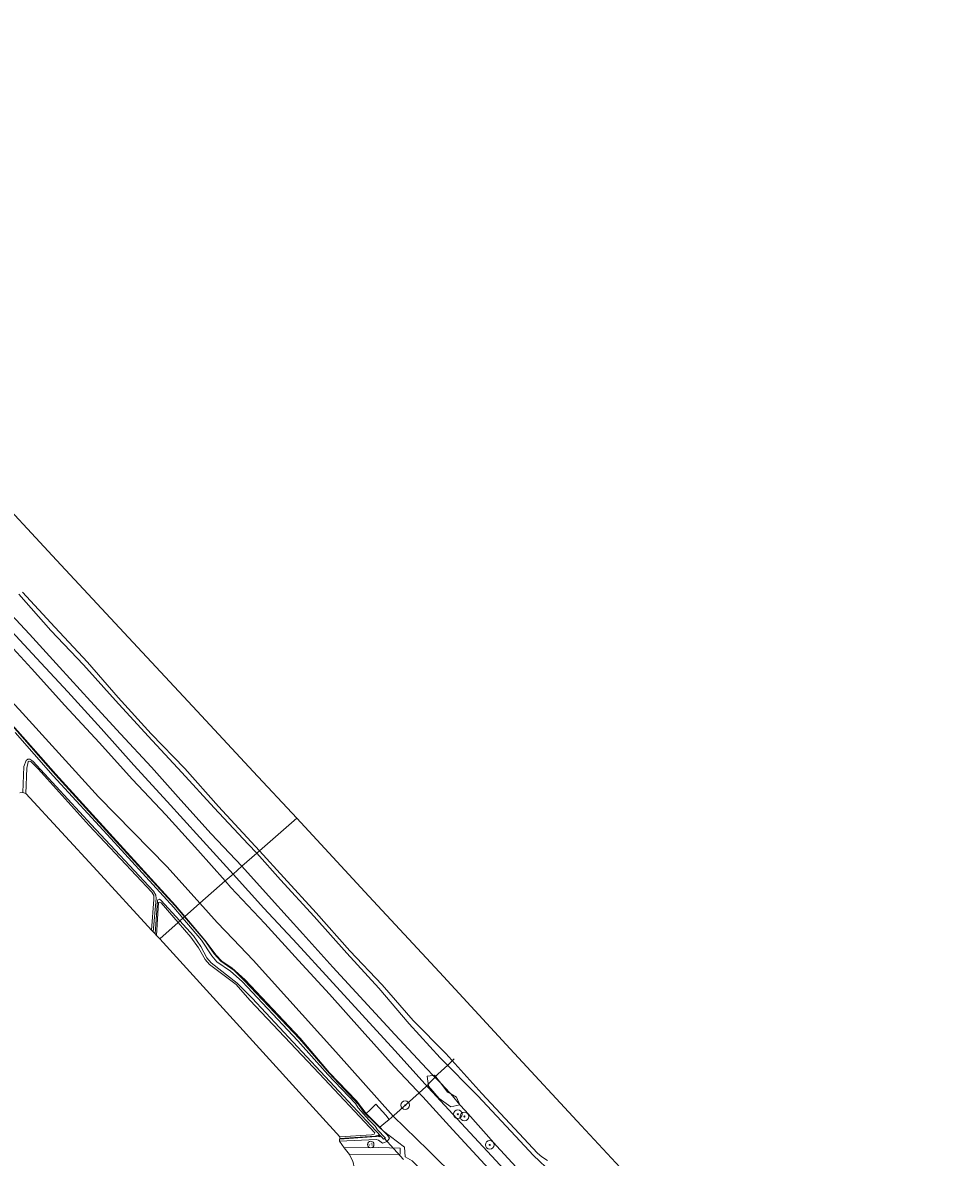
# Model space of a CAD drawing. Extents: x 130905 to 137824, y 412333 to 417928.
# Tile 127 of 256: x 133941 to 134370, y 412939 to 413460. Entities that reach past the tile are written whole.
import ezdxf
from ezdxf.enums import TextEntityAlignment as Align
from ezdxf.lldxf.tags import DXFTag

# ---------------------------------------------------------------- set-up
doc = ezdxf.new("R2010")
doc.units = 0
for name, color, linetype, lineweight in [('B-ME-GR-BOOM-S', 90, 'Continuous', 25), ('B-ME-GR-BOUWLAND_AKKERBOUW-GV', 80, 'Continuous', 13), ('B-ME-GR-GRAS-GV', 60, 'Continuous', 13), ('B-ME-GR-HOUTWAL-GV', 40, 'Continuous', 13), ('B-ME-GW-TALUD_KRUIN-G', 90, 'Continuous', 18), ('B-ME-GW-TALUD_TEEN-G', 90, 'Continuous', 18), ('B-ME-IE-MEUBILAIR_WEGMEUBILAIR-S', 7, 'Continuous', 25), ('B-ME-IE-TERREINAFSCHEIDING_DOORGANG-G', 210, 'Continuous', 18), ('B-ME-IE-TERREINAFSCHEIDING_KUNSTMATIG_HEKWERK-G', 20, 'IE-TERREINAFSCHEIDING-KUNSTMATIG', 18), ('B-ME-KG-GRENS_OPNAME-G', 210, 'KG-OPNAME', 18), ('B-ME-KW-KUNSTWERK_DUIKER-G', 170, 'Continuous', 18), ('B-ME-OB-OEVERVOORZIENING-G', 7, 'Continuous', 18), ('B-ME-OG-WATER_KANAAL-GV', 120, 'Continuous', 18), ('B-ME-OG-WATER_SLOOT-G', 120, 'Continuous', 18), ('B-ME-OG-WATER_SLOOT-GV', 120, 'Continuous', 18), ('B-ME-VH-ONVERHARD-GV', 252, 'Continuous', 18)]:
    doc.layers.add(name, color=color, linetype=linetype, lineweight=lineweight)
doc.styles.add('NLCS-ISO', font='NLCS-ISO.ttf')
doc.styles.get("Standard").update_dxf_attribs({"font": 'arial.ttf'})
doc.linetypes.add('IE-TERREINAFSCHEIDING-KUNSTMATIG', pattern='A,4,[82,NLCS.SHX,S=0.75,R=90,X=0,Y=0],4,-2', length=10)
tags = doc.linetypes.add('KG-OPNAME', pattern='A,5.5,-2,["O",Standard,S=1.8,R=0,X=-0.5,Y=-0.9],-2,5.5,-2,[5,NLCS.SHX,S=0.75,R=0,X=0,Y=0],-2', length=19).pattern_tags.tags
tags[6] = DXFTag(74, 10)

# ---------------------------------------------------------------- blocks, each defined once
blk = doc.blocks.new('SGR-BOOM_01-SO')
at = {"linetype": 'ByBlock', "lineweight": 18}
h = blk.add_hatch(color=0, dxfattribs=at)
h.dxf.hatch_style = 1
edge = h.paths.add_edge_path()
edge.add_arc((0, 0), 0.25, 0, 360)
at = {"color": 0, "linetype": 'ByBlock', "lineweight": 18}
for radius in [2, 0.25]:
    blk.add_circle((0, 0), radius, dxfattribs=at)
blk = doc.blocks.new('SIE-WEG_PAAL_VERKEERSBORD-SO')
at = {"color": 0, "linetype": 'ByBlock', "lineweight": 18}
blk.add_circle((0, 0), 1.5, dxfattribs=at)
at = {"color": 0, "linetype": 'ByBlock', "lineweight": 18, "style": 'NLCS-ISO'}
blk.add_text('vb', height=1.5, dxfattribs=at).set_placement((0, 0.13), align=Align.MIDDLE_CENTER)

msp = doc.modelspace()

# ---------------------------------------------------------------- linework, layer by layer
at = {"layer": 'B-ME-GR-BOUWLAND_AKKERBOUW-GV'}
msp.add_polyline3d([(134001.186, 413057.411, 0.528), (134000.094, 413043.329, 0.602), (133975.043, 413070.553, 0.636), (133942.364, 413106.065, 0.681), (133942.725, 413117.762, 0.446), (133943.379, 413120.665, 0.401), (133943.885, 413120.933, 0.349), (133944.623, 413120.757, 0.353), (133947.95, 413117.463, 0.489), (133971.507, 413091.407, 0.682), (134000.241, 413060.693, 0.582), (134001.189, 413059.239, 0.536)], close=True, dxfattribs=at)
at = {"layer": 'B-ME-GR-GRAS-GV'}
for points in [[(133940.826, 413198.654, 1.778), (133955.641, 413182.616, 1.778), (133970.667, 413166.437, 1.778), (133984.783, 413150.287, 1.778), (133999.947, 413133.5, 1.778), (134015.451, 413117.626, 1.778), (134030.944, 413100.167, 1.778), (134045.889, 413083.886, 1.778), (134049.733, 413079.702, 1.778), (134048.476, 413078.597, 2.85), (134044.635, 413082.848, 2.851), (134028.953, 413099.509, 2.936), (134014.114, 413115.791, 2.998), (133998.607, 413132.51, 2.983), (133983.504, 413148.88, 3.051), (133968.878, 413165.213, 3.072), (133953.824, 413180.958, 3.14), (133939.109, 413197.694, 3.053)], [(133939.109, 413197.694, 3.053), (133953.824, 413180.958, 3.14), (133968.878, 413165.213, 3.072), (133983.504, 413148.88, 3.051), (133998.607, 413132.51, 2.983), (134014.114, 413115.791, 2.998), (134028.953, 413099.509, 2.936), (134044.635, 413082.848, 2.851), (134048.476, 413078.597, 2.85), (134041.675, 413072.625, 3.631), (134027.503, 413087.561, 3.675), (134013.579, 413102.998, 3.631), (134000.069, 413118.215, 3.608), (133985.811, 413133.465, 3.644), (133972.061, 413148.537, 3.638), (133957.858, 413164.184, 3.591), (133943.929, 413179.291, 3.565), (133929.168, 413195.102, 3.621)], [(133929.168, 413195.102, 3.621), (133943.929, 413179.291, 3.565), (133957.858, 413164.184, 3.591), (133972.061, 413148.537, 3.638), (133985.811, 413133.465, 3.644), (134000.069, 413118.215, 3.608), (134013.579, 413102.998, 3.631), (134027.503, 413087.561, 3.675), (134041.675, 413072.625, 3.631), (134037.599, 413069.045, 5.44), (134022.323, 413085.874, 5.471), (134007.379, 413102.488, 5.41), (133991.98, 413119.146, 5.418), (133977.02, 413136.027, 5.407), (133961.634, 413152.775, 5.441), (133945.294, 413170.525, 5.448), (133930.016, 413186.73, 5.48)], [(133930.016, 413186.73, 5.48), (133945.294, 413170.525, 5.448), (133961.634, 413152.775, 5.441), (133977.02, 413136.027, 5.407), (133991.98, 413119.146, 5.418), (134007.379, 413102.488, 5.41), (134022.323, 413085.874, 5.471), (134037.599, 413069.045, 5.44), (134034.015, 413065.898, 5.477), (134021.444, 413080.122, 5.502), (134006.666, 413096.222, 5.493), (133991.29, 413112.597, 5.415), (133976.081, 413129.606, 5.442), (133960.227, 413146.596, 5.382), (133944.89, 413163.546, 5.432), (133929.53, 413180.13, 5.406)], [(133929.53, 413180.13, 5.406), (133944.89, 413163.546, 5.432), (133960.227, 413146.596, 5.382), (133976.081, 413129.606, 5.442), (133991.29, 413112.597, 5.415), (134006.666, 413096.222, 5.493), (134021.444, 413080.122, 5.502), (134034.015, 413065.898, 5.477), (134022.361, 413055.663, 1.109), (134007.365, 413072.417, 1.109), (133975.737, 413104.574, 0.897), (133939.202, 413144.649, 0.929)], [(133939.202, 413144.649, 0.929), (133975.737, 413104.574, 0.897), (134007.365, 413072.417, 1.109), (134022.361, 413055.663, 1.109), (134015.257, 413049.424, 0.544), (134010.996, 413054.383, 0.456), (133982.076, 413086.063, 0.48), (133955.91, 413114.716, 0.587), (133951.208, 413120.045, 0.885), (133938.532, 413134.655, 0.713)], [(133938.532, 413134.655, 0.713), (133951.208, 413120.045, 0.885), (133955.91, 413114.716, 0.587), (133982.076, 413086.063, 0.48), (134010.996, 413054.383, 0.456), (134015.257, 413049.424, 0.544), (134014.528, 413048.785, -0.41), (134010.378, 413053.657, -0.41), (133981.403, 413085.407, -0.41), (133954.887, 413114.147, -0.41), (133937.445, 413134.125, -0.41)], [(134184.146, 412931.635, 2.83), (134175.749, 412939.693, 2.874), (134167.498, 412948.51, 2.923), (134150.254, 412967.036, 2.904), (134132.846, 412984.562, 3.069), (134118.587, 413000.165, 3.011), (134104.724, 413016.653, 2.937), (134090.001, 413032.71, 2.903), (134074.969, 413049.626, 2.757), (134059.469, 413066.43, 2.847), (134048.476, 413078.597, 2.85), (134049.733, 413079.702, 1.778), (134060.937, 413067.507, 1.778), (134075.905, 413051.266, 1.778), (134091.264, 413033.708, 1.778), (134106.124, 413018.083, 1.778), (134120.504, 413001.775, 1.778), (134135.423, 412986.522, 1.778), (134152.091, 412968.153, 1.778), (134169.154, 412949.771, 1.778), (134177.565, 412940.753, 1.778), (134179.675, 412939.031, 1.778), (134182.193, 412937.391, 1.778)], [(134171.382, 412930.476, 3.453), (134158.836, 412944.097, 3.558), (134144.291, 412960.291, 3.615), (134141.959, 412963.019, 3.637), (134140.373, 412966.563, 3.612), (134137.742, 412967.953, 3.678), (134137.24, 412968.54, 3.683), (134133.1, 412972.862, 3.679), (134130.234, 412976.617, 3.468), (134129.601, 412976.516, 3.676), (134126.763, 412979.479, 3.674), (134111.96, 412995.361, 3.692), (134097.687, 413010.841, 3.721), (134083.421, 413026.244, 3.756), (134069.645, 413041.651, 3.658), (134055.274, 413057.49, 3.656), (134041.675, 413072.625, 3.631), (134048.476, 413078.597, 2.85), (134059.469, 413066.43, 2.847), (134074.969, 413049.626, 2.757), (134090.001, 413032.71, 2.903), (134104.724, 413016.653, 2.937), (134118.587, 413000.165, 3.011), (134132.846, 412984.562, 3.069), (134150.254, 412967.036, 2.904), (134167.498, 412948.51, 2.923), (134175.749, 412939.693, 2.874), (134184.146, 412931.635, 2.83)], [(134153.431, 412935.575, 5.495), (134138.655, 412951.411, 5.525), (134124.846, 412966.62, 5.596), (134111.656, 412980.664, 5.429), (134096.999, 412996.999, 5.507), (134081.953, 413013.87, 5.498), (134067.756, 413029.328, 5.438), (134052.249, 413046.31, 5.477), (134036.643, 413062.925, 5.472), (134034.015, 413065.898, 5.477), (134037.599, 413069.045, 5.44), (134051.804, 413053.316, 5.517), (134067.154, 413036.931, 5.525), (134081.915, 413020.806, 5.481), (134096.952, 413004.345, 5.56), (134111.955, 412987.902, 5.515), (134127.373, 412970.972, 5.539), (134142.472, 412954.531, 5.476), (134158.622, 412937.212, 5.491)], [(134158.622, 412937.212, 5.491), (134142.472, 412954.531, 5.476), (134127.373, 412970.972, 5.539), (134111.955, 412987.902, 5.515), (134096.952, 413004.345, 5.56), (134081.915, 413020.806, 5.481), (134067.154, 413036.931, 5.525), (134051.804, 413053.316, 5.517), (134037.599, 413069.045, 5.44), (134041.675, 413072.625, 3.631), (134055.274, 413057.49, 3.656), (134069.645, 413041.651, 3.658), (134083.421, 413026.244, 3.756), (134097.687, 413010.841, 3.721), (134111.96, 412995.361, 3.692), (134126.763, 412979.479, 3.674), (134129.601, 412976.516, 3.676), (134126.887, 412976.082, 4.39), (134127.46, 412971.556, 5.453), (134132.402, 412965.826, 5.458), (134137.746, 412962.06, 4.814), (134141.959, 412963.019, 3.637), (134144.291, 412960.291, 3.615), (134158.836, 412944.097, 3.558), (134171.382, 412930.476, 3.453)], [(134140.925, 412928.62, 1.444), (134127.402, 412942.178, 1.297), (134111.224, 412957.692, 1.036), (134084.82, 412987.3, 1.164), (134046.905, 413029.437, 1.298), (134037.61, 413039.11, 1.357), (134030.27, 413046.827, 1.109), (134022.361, 413055.663, 1.109), (134034.015, 413065.898, 5.477), (134036.643, 413062.925, 5.472), (134052.249, 413046.31, 5.477), (134067.756, 413029.328, 5.438), (134081.953, 413013.87, 5.498), (134096.999, 412996.999, 5.507), (134111.656, 412980.664, 5.429), (134124.846, 412966.62, 5.596), (134138.655, 412951.411, 5.525), (134153.431, 412935.575, 5.495)], [(134092.768, 412936.849, 0.965), (134091.163, 412940.151, 1.207), (134114.413, 412940.345, 0.999), (134114.465, 412943.095, 1.03), (134104.652, 412943.42, 0.992), (134088.685, 412943.136, 1.322), (134086.489, 412946.281, 1.017), (134103.433, 412947.107, 0.978), (134104.448, 412946.803, 0.94), (134106.326, 412945.397, 0.901), (134108.555, 412946.127, 0.935), (134109.488, 412947.658, 0.74), (134108.524, 412949.221, 0.577), (134097.723, 412959.567, 0.478), (134095.342, 412963.127, 0.488), (134081.779, 412977.478, 0.315), (134068.14, 412993.248, 0.79), (134042.794, 413020.207, 0.814), (134038.155, 413024.687, 0.86), (134031.982, 413029.074, 1.206), (134028.868, 413032.461, 1.247), (134024.659, 413038.483, 0.737), (134015.257, 413049.424, 0.544), (134022.361, 413055.663, 1.109), (134030.27, 413046.827, 1.109), (134037.61, 413039.11, 1.357), (134046.905, 413029.437, 1.298), (134084.82, 412987.3, 1.164), (134111.224, 412957.692, 1.036), (134127.402, 412942.178, 1.297), (134140.925, 412928.62, 1.444)]]:
    msp.add_polyline3d(points, dxfattribs=at)
for points in [[(133945.502, 413120.998, -0.41), (133972.427, 413091.859, -0.41), (134001.051, 413061.189, -0.41), (134002.136, 413059.412, -0.41), (134002.224, 413057.869, -0.41), (134000.921, 413042.47, -0.41), (134000.094, 413043.329, 0.602), (134001.186, 413057.411, 0.528), (134001.189, 413059.239, 0.536), (134000.241, 413060.693, 0.582), (133971.507, 413091.407, 0.682), (133947.95, 413117.463, 0.489), (133944.623, 413120.757, 0.353), (133943.885, 413120.933, 0.349), (133943.379, 413120.665, 0.401), (133942.725, 413117.762, 0.446), (133942.364, 413106.065, 0.681), (133940.939, 413106.625, -0.41), (133941.462, 413118.442, -0.41), (133942.48, 413121.317, -0.41), (133943.302, 413121.931, -0.41), (133944.207, 413121.833, -0.41)], [(134004.417, 413057.114, -0.41), (134013.142, 413047.567, -0.41), (134012.301, 413046.829, 0.567), (134004.51, 413055.855, 0.421), (134003.672, 413056.197, 0.331), (134003.284, 413055.924, 0.333), (134002.471, 413040.86, 0.415), (134001.808, 413041.548, -0.41), (134002.795, 413056.77, -0.41), (134003.092, 413057.241, -0.41), (134003.801, 413057.477, -0.41)], [(134012.301, 413046.829, 0.567), (134003.893, 413039.297, 0.42), (134002.471, 413040.86, 0.415), (134003.284, 413055.924, 0.333), (134003.672, 413056.197, 0.331), (134004.51, 413055.855, 0.421)], [(134109.488, 412947.658, 0.74), (134108.555, 412946.127, 0.935), (134106.326, 412945.397, 0.901), (134104.448, 412946.803, 0.94), (134103.433, 412947.107, 0.978), (134086.489, 412946.281, 1.017), (134086.607, 412947.141, 0.183), (134103.651, 412948.379, 0.088), (134105.193, 412948.329, -0.032), (134104.282, 412949.048, 0.036), (134102.945, 412948.558, 0.127), (134086.665, 412947.557, 0.204), (134086.762, 412948.267, 0.665), (134101.343, 412949.16, 0.677), (134102.484, 412949.538, 0.592), (134102.743, 412950.122, 0.526), (134077.203, 412977.401, 0.466), (134045.358, 413011.027, 0.76), (134039.028, 413018.248, 0.536), (134026.705, 413027.501, 0.583), (134024.746, 413029.743, 0.598), (134021.735, 413035.16, 0.714), (134018.212, 413039.98, 0.678), (134012.301, 413046.829, 0.567), (134013.142, 413047.567, -0.41), (134019.383, 413040.738, -0.41), (134022.768, 413035.831, -0.41), (134025.621, 413030.512, -0.41), (134027.47, 413028.31, -0.41), (134039.545, 413018.853, -0.41), (134046.36, 413011.947, -0.41), (134077.763, 412978.238, -0.41), (134103.244, 412951.012, -0.41), (134105.974, 412948.178, -0.41), (134106.835, 412947.236, -0.41), (134107.658, 412947.712, -0.41), (134104.056, 412951.51, -0.41), (134103.007, 412953.165, -0.41), (134100.092, 412956.126, -0.41), (134095.129, 412961.61, -0.41), (134093.915, 412963.545, -0.41), (134081.181, 412976.867, -0.41), (134067.381, 412992.368, -0.41), (134041.875, 413019.677, -0.41), (134036.478, 413024.422, -0.41), (134030.177, 413028.639, -0.41), (134027.787, 413031.407, -0.41), (134023.167, 413038.643, -0.41), (134014.528, 413048.785, -0.41), (134015.257, 413049.424, 0.544), (134024.659, 413038.483, 0.737), (134028.868, 413032.461, 1.247), (134031.982, 413029.074, 1.206), (134038.155, 413024.687, 0.86), (134042.794, 413020.207, 0.814), (134068.14, 412993.248, 0.79), (134081.779, 412977.478, 0.315), (134095.342, 412963.127, 0.488), (134097.723, 412959.567, 0.478), (134108.524, 412949.221, 0.577)], [(134101.343, 412949.16, 0.677), (134086.762, 412948.267, 0.665), (134068.083, 412968.786, 0.61), (134036.195, 413003.814, 0.515), (134003.893, 413039.297, 0.42), (134012.301, 413046.829, 0.567), (134018.212, 413039.98, 0.678), (134021.735, 413035.16, 0.714), (134024.746, 413029.743, 0.598), (134026.705, 413027.501, 0.583), (134039.028, 413018.248, 0.536), (134045.358, 413011.027, 0.76), (134077.203, 412977.401, 0.466), (134102.743, 412950.122, 0.526), (134102.484, 412949.538, 0.592)], [(134137.24, 412968.54, 3.683), (134137.742, 412967.953, 3.678), (134136.244, 412968.744, 3.765), (134133.1, 412972.862, 3.679)]]:
    msp.add_polyline3d(points, close=True, dxfattribs=at)
at = {"layer": 'B-ME-GR-HOUTWAL-GV'}
for points in [[(134141.959, 412963.019, 3.637), (134137.746, 412962.06, 4.814), (134132.402, 412965.826, 5.458), (134127.46, 412971.556, 5.453), (134126.887, 412976.082, 4.39), (134129.601, 412976.516, 3.676), (134133.1, 412972.862, 3.679), (134136.244, 412968.744, 3.765), (134137.742, 412967.953, 3.678)], [(134130.234, 412976.617, 3.468), (134133.1, 412972.862, 3.679), (134129.601, 412976.516, 3.676)], [(134140.373, 412966.563, 3.612), (134141.959, 412963.019, 3.637), (134137.742, 412967.953, 3.678)]]:
    msp.add_polyline3d(points, close=True, dxfattribs=at)
at = {"layer": 'B-ME-GW-TALUD_KRUIN-G'}
for points in [[(133696.489, 413434.987, 5.404), (133703.526, 413427.477, 5.447), (133718.431, 413411.241, 5.498), (133733.205, 413395.012, 5.52), (133747.993, 413378.798, 5.454), (133762.728, 413362.316, 5.429), (133777.63, 413346.215, 5.438), (133790.098, 413333.213, 5.598), (133805.6, 413315.957, 5.527), (133820.597, 413299.63, 5.449), (133835.526, 413282.775, 5.412), (133851.107, 413266.2, 5.495), (133866.515, 413248.825, 5.422), (133882.428, 413231.712, 5.386), (133898.406, 413214.764, 5.389), (133914.013, 413197.056, 5.383), (133929.53, 413180.13, 5.406), (133944.89, 413163.546, 5.432), (133960.227, 413146.596, 5.382), (133976.081, 413129.606, 5.442), (133991.29, 413112.597, 5.415), (134006.666, 413096.222, 5.493), (134021.444, 413080.122, 5.502), (134034.015, 413065.898, 5.477)], [(133700.25, 413438.192, 5.503), (133706.964, 413431.031, 5.509), (133721.83, 413414.227, 5.535), (133736.879, 413398.385, 5.444), (133751.353, 413381.826, 5.609), (133766.413, 413365.817, 5.414), (133781.259, 413349.671, 5.435), (133793.512, 413336.176, 5.498), (133808.027, 413319.533, 5.556), (133823.669, 413302.809, 5.469), (133839.381, 413286.199, 5.413), (133854.478, 413269.53, 5.48), (133869.839, 413252.818, 5.432), (133884.983, 413235.957, 5.438), (133900.508, 413219.26, 5.431), (133915.826, 413202.553, 5.518), (133930.016, 413186.73, 5.48), (133945.294, 413170.525, 5.448), (133961.634, 413152.775, 5.441), (133977.02, 413136.027, 5.407), (133991.98, 413119.146, 5.418), (134007.379, 413102.488, 5.41), (134022.323, 413085.874, 5.471), (134037.599, 413069.045, 5.44)], [(134037.599, 413069.045, 5.44), (134051.804, 413053.316, 5.517), (134067.154, 413036.931, 5.525), (134081.915, 413020.806, 5.481), (134096.952, 413004.345, 5.56), (134111.955, 412987.902, 5.515), (134127.373, 412970.972, 5.539), (134142.472, 412954.531, 5.476), (134158.622, 412937.212, 5.491), (134173.693, 412920.761, 5.534), (134188.508, 412904.657, 5.473), (134203.629, 412888.308, 5.45), (134218.548, 412872.024, 5.443), (134233.441, 412856.115, 5.33), (134247.717, 412840.074, 5.396), (134262.239, 412823.586, 5.431), (134277.278, 412807.215, 5.592), (134292.705, 412790.469, 5.586), (134308.476, 412773.41, 5.636), (134323.146, 412757.139, 5.671), (134337.838, 412740.99, 5.696)], [(134034.015, 413065.898, 5.477), (134036.643, 413062.925, 5.472), (134052.249, 413046.31, 5.477), (134067.756, 413029.328, 5.438), (134081.953, 413013.87, 5.498), (134096.999, 412996.999, 5.507), (134111.656, 412980.664, 5.429), (134124.846, 412966.62, 5.596), (134138.655, 412951.411, 5.525), (134153.431, 412935.575, 5.495), (134168.668, 412918.974, 5.511), (134183.888, 412902.341, 5.493), (134199.465, 412885.409, 5.465), (134214.691, 412868.763, 5.385), (134230.198, 412852.263, 5.335), (134245.722, 412835.545, 5.345), (134260.83, 412819.03, 5.382), (134265.859, 412814.122, 5.378)]]:
    msp.add_polyline3d(points, dxfattribs=at)
at = {"layer": 'B-ME-GW-TALUD_TEEN-G'}
for points in [[(133683.278, 413423.729, 0.68), (133698.803, 413406.834, 0.661), (133720.88, 413383.289, 0.975), (133734.443, 413369.053, 0.934), (133747.559, 413353.491, 0.894), (133774.03, 413324.478, 0.788), (133808.802, 413286.751, 0.855), (133841.03, 413251.07, 0.919), (133875.115, 413214.064, 0.949), (133908.343, 413177.633, 0.91), (133939.202, 413144.649, 0.929), (133975.737, 413104.574, 0.897), (134007.365, 413072.417, 1.109), (134022.361, 413055.663, 1.109)], [(133929.168, 413195.102, 3.621), (133943.929, 413179.291, 3.565), (133957.858, 413164.184, 3.591), (133972.061, 413148.537, 3.638), (133985.811, 413133.465, 3.644), (134000.069, 413118.215, 3.608), (134013.579, 413102.998, 3.631), (134027.503, 413087.561, 3.675), (134041.675, 413072.625, 3.631)], [(134041.675, 413072.625, 3.631), (134055.274, 413057.49, 3.656), (134069.645, 413041.651, 3.658), (134083.421, 413026.244, 3.756), (134097.687, 413010.841, 3.721), (134111.96, 412995.361, 3.692), (134126.763, 412979.479, 3.674), (134129.601, 412976.516, 3.676)], [(134022.361, 413055.663, 1.109), (134030.27, 413046.827, 1.109), (134037.61, 413039.11, 1.357), (134046.905, 413029.437, 1.298), (134084.82, 412987.3, 1.164), (134111.224, 412957.692, 1.036)], [(134129.601, 412976.516, 3.676), (134133.1, 412972.862, 3.679)], [(134133.1, 412972.862, 3.679), (134137.24, 412968.54, 3.683), (134137.742, 412967.953, 3.678)], [(134137.742, 412967.953, 3.678), (134141.959, 412963.019, 3.637)], [(134141.959, 412963.019, 3.637), (134144.291, 412960.291, 3.615), (134158.836, 412944.097, 3.558), (134171.382, 412930.476, 3.453), (134185.254, 412915.178, 3.495), (134199.912, 412900.251, 3.354), (134213.475, 412884.604, 3.421), (134228.239, 412868.165, 3.511), (134243.027, 412851.973, 3.544), (134257.853, 412836.516, 3.437), (134266.502, 412826.607, 3.521), (134278.016, 412813.981, 3.514), (134292.911, 412797.682, 3.551), (134308.017, 412781.638, 3.505), (134321.997, 412766.467, 3.55), (134336.145, 412750.873, 3.521), (134341.813, 412744.324, 3.576)], [(134265.859, 412814.122, 5.378), (134259.571, 412819.05, 5.131), (134243.019, 412834.134, 4.554), (134226.414, 412849.358, 3.971), (134209.692, 412864.716, 3.432), (134192.447, 412880.656, 2.872), (134175.079, 412896.683, 2.324), (134157.284, 412913.056, 1.759), (134140.947, 412928.626, 1.437), (134140.925, 412928.62, 1.444), (134127.402, 412942.178, 1.297), (134111.224, 412957.692, 1.036)]]:
    msp.add_polyline3d(points, dxfattribs=at)
at = {"layer": 'B-ME-IE-TERREINAFSCHEIDING_DOORGANG-G'}
for points in [[(134126.218, 412971.238, 5.632), (134123.204, 412968.509, 5.53)], [(134100.509, 412960.584, 0.645), (134103.31, 412963.243, 0.784)], [(134109.338, 412956.257, 0.854), (134106.904, 412954.223, 0.664)], [(134109.338, 412956.257, 0.854), (134107.811, 412958.262, 0.889)], [(134116.751, 412939.112, 1.039), (134116.397, 412943.537, 1.121)]]:
    msp.add_polyline3d(points, dxfattribs=at)
at = {"layer": 'B-ME-IE-TERREINAFSCHEIDING_KUNSTMATIG_HEKWERK-G'}
for points in [[(133760.479, 413329.604, 0.39), (133763.738, 413326.217, 0.472), (133775.277, 413313.48, 0.478), (133802.257, 413284.204, 0.641), (133829.947, 413253.685, 0.588), (133856.566, 413224.469, 0.67), (133883.149, 413195.498, 0.735), (133909.992, 413165.865, 0.614), (133938.589, 413134.828, 0.723), (133951.453, 413120.226, 1.075), (133956.17, 413115.015, 0.849), (133982.54, 413086.1, 0.766), (134011.203, 413054.556, 0.705), (134015.438, 413049.584, 0.762)], [(134015.438, 413049.584, 0.762), (134024.694, 413038.717, 0.885), (134029.832, 413031.792, 1.333), (134032.383, 413029.022, 1.305), (134036.996, 413025.912, 1.169), (134043.217, 413020.433, 1.053), (134068.398, 412993.631, 1.044), (134081.9, 412977.707, 0.685), (134094.417, 412964.76, 0.596), (134098.899, 412959.064, 0.575)], [(134139.292, 412984.045, 1.736), (134138.564, 412983.394, 1.75), (134136.313, 412981.141, 3.081), (134131.744, 412977.07, 3.549), (134126.218, 412971.238, 5.632)], [(134123.204, 412968.509, 5.53), (134111.583, 412958.047, 1.101), (134109.338, 412956.257, 0.854)], [(134105.176, 412952.703, 0.541), (134098.899, 412959.064, 0.575), (134100.509, 412960.584, 0.645)], [(134103.31, 412963.243, 0.784), (134107.811, 412958.262, 0.889)], [(134106.904, 412954.223, 0.664), (134105.176, 412952.703, 0.541)], [(134105.176, 412952.703, 0.541), (134106.826, 412950.864, 0.736)], [(134116.397, 412943.537, 1.121), (134106.826, 412950.864, 0.736)], [(134316.038, 412722.707, 0.871), (134298.615, 412741.969, 1.066), (134263.018, 412780.975, 1.044), (134227.688, 412819.9, 1.031), (134193.865, 412857.047, 1.068), (134163.525, 412889.686, 0.883), (134151.601, 412903.127, 1.201), (134132.449, 412924.328, 1.093), (134127.72, 412929.538, 0.991), (134119.981, 412937.18, 0.848), (134116.751, 412939.112, 1.039)]]:
    msp.add_polyline3d(points, dxfattribs=at)
at = {"layer": 'B-ME-KG-GRENS_OPNAME-G'}
for points in [[(133726.378, 413460.458, 1.778), (133759.69, 413424.681, 1.778), (133792.079, 413389.894, 1.778), (133824.891, 413354.653, 1.778), (133857.129, 413320.03, 1.778), (133890.36, 413284.339, 1.778), (133923.555, 413248.687, 1.778), (133956.412, 413213.398, 1.778), (133989.487, 413177.876, 1.778), (134021.057, 413143.969, 1.778), (134046.869, 413116.246, 1.778), (134066.877, 413094.758, 1.778)], [(133939.56, 413106.401, -0.41), (133940.939, 413106.625, -0.41), (133942.364, 413106.065, 0.681), (133975.043, 413070.553, 0.636), (134000.094, 413043.329, 0.602), (134000.921, 413042.47, -0.41), (134001.808, 413041.548, -0.41), (134002.471, 413040.86, 0.415), (134003.893, 413039.297, 0.42)], [(134066.877, 413094.758, 1.778), (134100.088, 413058.903, 1.778), (134132.496, 413023.916, 1.778), (134165.083, 412988.736, 1.778), (134197.763, 412953.454, 1.778), (134229.558, 412919.129, 1.778), (134261.143, 412885.029, 1.778), (134293.208, 412850.412, 1.778), (134325.077, 412816.007, 1.778), (134350.725, 412788.317, 1.778), (134369.762, 412767.765, 1.778)], [(134003.893, 413039.297, 0.42), (134036.195, 413003.814, 0.515), (134068.083, 412968.786, 0.61), (134086.762, 412948.267, 0.665), (134086.665, 412947.557, 0.204), (134086.607, 412947.141, 0.183), (134086.489, 412946.281, 1.017), (134088.685, 412943.136, 1.322), (134091.163, 412940.151, 1.207), (134092.768, 412936.849, 0.965), (134092.982, 412935.901, -0.15), (134093.184, 412935.005, -0.15), (134093.372, 412934.172, 0.694), (134125.6, 412898.403, 0.675), (134158.059, 412862.377, 0.656), (134190.079, 412826.839, 0.638), (134221.762, 412791.674, 0.619), (134253.654, 412756.278, 0.6), (134281.211, 412725.693, 0.584), (134297.734, 412707.354, 0.575)]]:
    msp.add_polyline3d(points, dxfattribs=at)
at = {"layer": 'B-ME-KW-KUNSTWERK_DUIKER-G'}
msp.add_polyline3d([(134107.05, 412947.601, -0.302), (134115.923, 412937.834, -0.268)], dxfattribs=at)
at = {"layer": 'B-ME-OB-OEVERVOORZIENING-G'}
for points in [[(133940.826, 413198.654, 1.778), (133955.641, 413182.616, 1.778), (133970.667, 413166.437, 1.778), (133984.783, 413150.287, 1.778), (133999.947, 413133.5, 1.778), (134015.451, 413117.626, 1.778), (134030.944, 413100.167, 1.778), (134045.889, 413083.886, 1.778), (134049.733, 413079.702, 1.778)], [(134049.733, 413079.702, 1.778), (134060.937, 413067.507, 1.778), (134075.905, 413051.266, 1.778), (134091.264, 413033.708, 1.778), (134106.124, 413018.083, 1.778), (134120.504, 413001.775, 1.778), (134135.423, 412986.522, 1.778), (134152.091, 412968.153, 1.778), (134169.154, 412949.771, 1.778), (134177.565, 412940.753, 1.778), (134179.675, 412939.031, 1.778), (134182.193, 412937.391, 1.778)]]:
    msp.add_polyline3d(points, dxfattribs=at)
at = {"layer": 'B-ME-OG-WATER_KANAAL-GV'}
for points in [[(133923.555, 413248.687, 1.778), (133956.412, 413213.398, 1.778), (133989.487, 413177.876, 1.778), (134021.057, 413143.969, 1.778), (134046.869, 413116.246, 1.778), (134066.877, 413094.758, 1.778), (134049.733, 413079.702, 1.778), (134045.889, 413083.886, 1.778), (134030.944, 413100.167, 1.778), (134015.451, 413117.626, 1.778), (133999.947, 413133.5, 1.778), (133984.783, 413150.287, 1.778), (133970.667, 413166.437, 1.778), (133955.641, 413182.616, 1.778), (133940.826, 413198.654, 1.778)], [(134182.193, 412937.391, 1.778), (134179.675, 412939.031, 1.778), (134177.565, 412940.753, 1.778), (134169.154, 412949.771, 1.778), (134152.091, 412968.153, 1.778), (134135.423, 412986.522, 1.778), (134120.504, 413001.775, 1.778), (134106.124, 413018.083, 1.778), (134091.264, 413033.708, 1.778), (134075.905, 413051.266, 1.778), (134060.937, 413067.507, 1.778), (134049.733, 413079.702, 1.778), (134066.877, 413094.758, 1.778), (134100.088, 413058.903, 1.778), (134132.496, 413023.916, 1.778), (134165.083, 412988.736, 1.778), (134197.763, 412953.454, 1.778), (134229.558, 412919.129, 1.778)]]:
    msp.add_polyline3d(points, dxfattribs=at)
at = {"layer": 'B-ME-OG-WATER_SLOOT-G'}
for points in [[(133678.165, 413419.372, 0.274), (133700.639, 413394.52, 0.38), (133714.042, 413380.552, 0.459), (133738.965, 413353.346, 0.543), (133755.53, 413334.972, 0.45), (133760.71, 413329.25, 0.389), (133775.171, 413313.325, 0.458), (133802.065, 413284.047, 0.603), (133829.791, 413253.423, 0.499), (133856.63, 413224.107, 0.539), (133883.149, 413195.011, 0.651), (133909.965, 413165.683, 0.58), (133938.532, 413134.655, 0.713), (133951.208, 413120.045, 0.885), (133955.91, 413114.716, 0.587), (133982.076, 413086.063, 0.48), (134010.996, 413054.383, 0.456), (134015.257, 413049.424, 0.544)], [(134048.476, 413078.597, 2.85), (134044.635, 413082.848, 2.851), (134028.953, 413099.509, 2.936), (134014.114, 413115.791, 2.998), (133998.607, 413132.51, 2.983), (133983.504, 413148.88, 3.051), (133968.878, 413165.213, 3.072), (133953.824, 413180.958, 3.14), (133939.109, 413197.694, 3.053)], [(134000.094, 413043.329, 0.602), (134001.186, 413057.411, 0.528), (134001.189, 413059.239, 0.536), (134000.241, 413060.693, 0.582), (133971.507, 413091.407, 0.682), (133947.95, 413117.463, 0.489), (133944.623, 413120.757, 0.353), (133943.885, 413120.933, 0.349), (133943.379, 413120.665, 0.401), (133942.725, 413117.762, 0.446), (133942.364, 413106.065, 0.681)], [(134348.45, 412749.891, 2.976), (134347.153, 412751.262, 2.98), (134333.297, 412766.323, 3.021), (134318.665, 412782.536, 2.978), (134303.17, 412798.683, 3.067), (134288.436, 412815.362, 2.999), (134273.043, 412832.221, 3.004), (134263.753, 412842.327, 3.06), (134249.863, 412858.578, 2.91), (134235.031, 412874.406, 3.026), (134220.282, 412890.383, 3.079), (134206.53, 412905.61, 2.889), (134192.399, 412921.304, 2.738), (134184.146, 412931.635, 2.83), (134175.749, 412939.693, 2.874), (134167.498, 412948.51, 2.923), (134150.254, 412967.036, 2.904), (134132.846, 412984.562, 3.069), (134118.587, 413000.165, 3.011), (134104.724, 413016.653, 2.937), (134090.001, 413032.71, 2.903), (134074.969, 413049.626, 2.757), (134059.469, 413066.43, 2.847), (134048.476, 413078.597, 2.85)], [(134002.471, 413040.86, 0.415), (134003.284, 413055.924, 0.333), (134003.672, 413056.197, 0.331), (134004.51, 413055.855, 0.421), (134012.301, 413046.829, 0.567)], [(134015.257, 413049.424, 0.544), (134024.659, 413038.483, 0.737), (134028.868, 413032.461, 1.247), (134031.982, 413029.074, 1.206), (134038.155, 413024.687, 0.86), (134042.794, 413020.207, 0.814), (134068.14, 412993.248, 0.79), (134081.779, 412977.478, 0.315), (134095.342, 412963.127, 0.488), (134097.723, 412959.567, 0.478), (134108.524, 412949.221, 0.577), (134109.488, 412947.658, 0.74), (134108.555, 412946.127, 0.935), (134106.326, 412945.397, 0.901), (134104.448, 412946.803, 0.94), (134103.433, 412947.107, 0.978), (134086.489, 412946.281, 1.017)], [(134012.301, 413046.829, 0.567), (134018.212, 413039.98, 0.678), (134021.735, 413035.16, 0.714), (134024.746, 413029.743, 0.598), (134026.705, 413027.501, 0.583), (134039.028, 413018.248, 0.536), (134045.358, 413011.027, 0.76), (134077.203, 412977.401, 0.466), (134102.743, 412950.122, 0.526), (134102.484, 412949.538, 0.592), (134101.343, 412949.16, 0.677), (134086.762, 412948.267, 0.665)]]:
    msp.add_polyline3d(points, dxfattribs=at)
at = {"layer": 'B-ME-OG-WATER_SLOOT-GV'}
msp.add_polyline3d([(133937.445, 413134.125, -0.41), (133954.887, 413114.147, -0.41), (133981.403, 413085.407, -0.41), (134010.378, 413053.657, -0.41), (134014.528, 413048.785, -0.41), (134013.142, 413047.567, -0.41), (134004.417, 413057.114, -0.41), (134003.801, 413057.477, -0.41), (134003.092, 413057.241, -0.41), (134002.795, 413056.77, -0.41), (134001.808, 413041.548, -0.41), (134000.921, 413042.47, -0.41), (134002.224, 413057.869, -0.41), (134002.136, 413059.412, -0.41), (134001.051, 413061.189, -0.41), (133972.427, 413091.859, -0.41), (133945.502, 413120.998, -0.41), (133944.207, 413121.833, -0.41), (133943.302, 413121.931, -0.41), (133942.48, 413121.317, -0.41), (133941.462, 413118.442, -0.41), (133940.939, 413106.625, -0.41), (133939.56, 413106.401, -0.41)], dxfattribs=at)
for points in [[(134107.658, 412947.712, -0.41), (134106.835, 412947.236, -0.41), (134105.974, 412948.178, -0.41), (134103.244, 412951.012, -0.41), (134077.763, 412978.238, -0.41), (134046.36, 413011.947, -0.41), (134039.545, 413018.853, -0.41), (134027.47, 413028.31, -0.41), (134025.621, 413030.512, -0.41), (134022.768, 413035.831, -0.41), (134019.383, 413040.738, -0.41), (134013.142, 413047.567, -0.41), (134014.528, 413048.785, -0.41), (134023.167, 413038.643, -0.41), (134027.787, 413031.407, -0.41), (134030.177, 413028.639, -0.41), (134036.478, 413024.422, -0.41), (134041.875, 413019.677, -0.41), (134067.381, 412992.368, -0.41), (134081.181, 412976.867, -0.41), (134093.915, 412963.545, -0.41), (134095.129, 412961.61, -0.41), (134100.092, 412956.126, -0.41), (134103.007, 412953.165, -0.41), (134104.056, 412951.51, -0.41)], [(134104.282, 412949.048, 0.036), (134105.193, 412948.329, -0.032), (134103.651, 412948.379, 0.088), (134086.607, 412947.141, 0.183), (134086.665, 412947.557, 0.204), (134102.945, 412948.558, 0.127)]]:
    msp.add_polyline3d(points, close=True, dxfattribs=at)
at = {"layer": 'B-ME-VH-ONVERHARD-GV'}
msp.add_polyline3d([(134114.413, 412940.345, 0.999), (134091.163, 412940.151, 1.207), (134088.685, 412943.136, 1.322), (134104.652, 412943.42, 0.992), (134114.465, 412943.095, 1.03)], close=True, dxfattribs=at)

# ---------------------------------------------------------------- block references
at = {"layer": 'B-ME-GR-BOOM-S'}
for p in [(134116.802, 412962.782, 3.05), (134140.998, 412958.642, 5.206), (134144, 412957.62, 5.106), (134155.638, 412944.559, 5.377)]:
    msp.add_blockref('SGR-BOOM_01-SO', p, dxfattribs=at)
at = {"layer": 'B-ME-IE-MEUBILAIR_WEGMEUBILAIR-S'}
msp.add_blockref('SIE-WEG_PAAL_VERKEERSBORD-SO', (134100.909, 412944.742, 1.018), dxfattribs=at)

doc.saveas('drawing.dxf')
